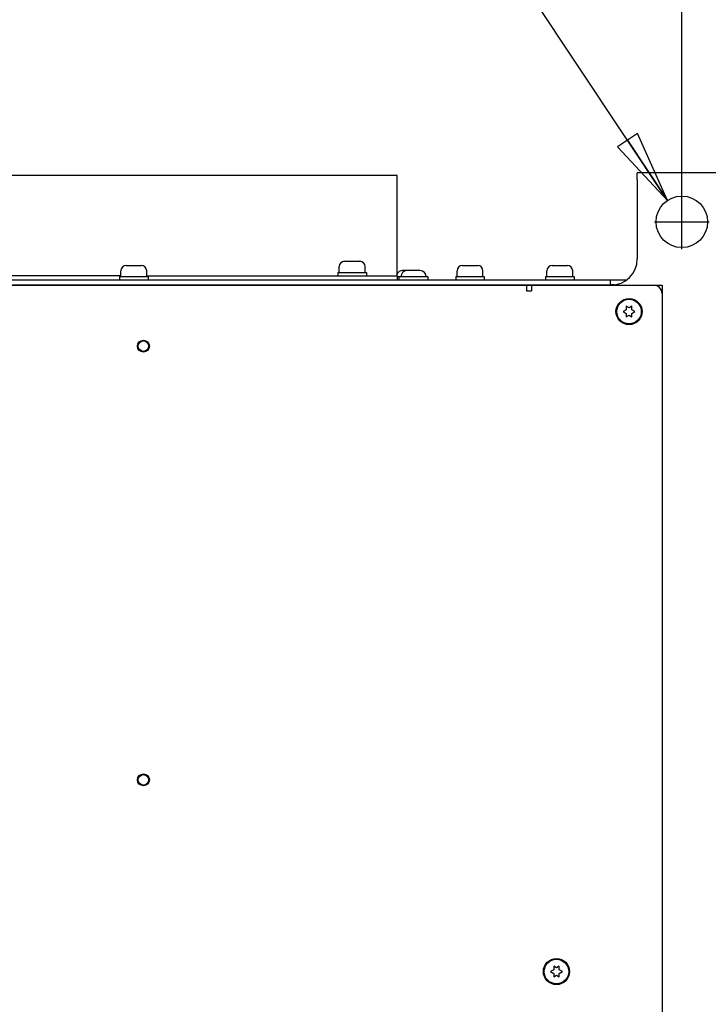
# Paper-space layout 'SUBMITTAL_E3H_2_1' of a CAD drawing. Header units: millimetres. Extents: x 0 to 841, y 0 to 594.
# Tile 25 of 45: x 325 to 371, y 463 to 528. Entities that reach past the tile are written whole.
import ezdxf

# ---------------------------------------------------------------- set-up
doc = ezdxf.new("R2010")
doc.units = ezdxf.units.MM
doc.header["$LTSCALE"] = 46.255
doc.linetypes.add('CENTER', pattern=[0.6, 0.375, -0.075, 0.075, -0.075])
doc.layers.get('0').update_dxf_attribs({"linetype": 'CONTINUOUS'})
for name, color, linetype in [('002___PRT_ALL_AXES', 7, 'CONTINUOUS'), ('02___PRT_ALL_AXES', 7, 'CONTINUOUS'), ('CHAMFERS', 7, 'CONTINUOUS'), ('DEFAULT_1', 7, 'CENTER'), ('ROUNDS', 7, 'CONTINUOUS')]:
    doc.layers.add(name, color=color, linetype=linetype)
doc.styles.get("Standard").update_dxf_attribs({"font": 'txt', "width": 0.725})
doc.dimstyles.new('DIMSTYLE_1', dxfattribs={"dimtxt": 3.5, "dimasz": 4.8, "dimexe": 3.2, "dimexo": 1.6, "dimgap": 1.75, "dimtad": 0, "dimtih": 1, "dimtoh": 1, "dimdec": 1, "dimzin": 0, "dimdsep": 46, "dimtxsty": 'STANDARD', "dimblk": 'CLOSED', "dimblk1": 'CLOSED', "dimblk2": 'CLOSED', "dimcen": 0.09, "dimadec": 0, "dimazin": 0, "dimtp": 0.4, "dimtm": 0.4, "dimtfac": 1, "dimtdec": 1, "dimtofl": 0, "dimtmove": 0, "dimatfit": 3, "dimldrblk": 'CLOSED', "dimfxl": 1, "dimtolj": 1, "dimtzin": 0, "dimarcsym": 0})
doc.dimstyles.new('DIMSTYLE_2', dxfattribs={"dimtxt": 3.5, "dimasz": 4.8, "dimexe": 3.2, "dimexo": 1.6, "dimtad": 0, "dimtih": 1, "dimtoh": 1, "dimdec": 1, "dimzin": 0, "dimdsep": 46, "dimtxsty": 'STANDARD', "dimblk": 'CLOSED', "dimblk1": 'CLOSED', "dimblk2": 'CLOSED', "dimcen": 0.09, "dimadec": 0, "dimazin": 0, "dimtp": 0.4, "dimtm": 0.4, "dimtfac": 1, "dimtdec": 1, "dimtofl": 0, "dimtmove": 0, "dimatfit": 2, "dimldrblk": 'CLOSED', "dimfxl": 1, "dimtolj": 1, "dimtzin": 0, "dimarcsym": 0})

# ---------------------------------------------------------------- blocks, each defined once
blk = doc.blocks.new('_CLOSED')
at = {"color": 0, "linetype": 'BYBLOCK'}
for p, q in [((0, 0), (-1, 0.167)), ((-1, 0.167), (-1, -0.167)), ((-1, -0.167), (0, 0)), ((-1, 0), (0, 0))]:
    blk.add_line(p, q, dxfattribs=at)
blk = doc.blocks.new('*D9')
at = {"color": 2, "linetype": 'CONTINUOUS'}
for p, q in [((348.836, 544.669), (344.186, 544.669)), ((367.957, 515.912), (348.836, 544.669))]:
    blk.add_line(p, q, dxfattribs=at)
at = {"color": 2, "linetype": 'CONTINUOUS', "xscale": 4.8, "yscale": 4.8, "zscale": 4.8, "rotation": 303.6212300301}
blk.add_blockref('_CLOSED', (367.957, 515.912), dxfattribs=at)
at = {"color": 2, "linetype": 'CONTINUOUS', "insert": (342.436, 546.419), "char_height": 3.5, "width": 17.35417, "attachment_point": 3, "line_spacing_factor": 0.9}
blk.add_mtext('2X \\Fgdt;{\\Fgdt;n}\\Ftxt;20\\P[0.8]', dxfattribs=at)
blk = doc.blocks.new('*D10')
at = {"color": 2, "linetype": 'CONTINUOUS'}
for p, q in [((368.902, 537.783), (368.902, 542.733)), ((386.595, 537.783), (386.595, 542.733)), ((368.902, 539.533), (356.202, 539.533)), ((386.595, 539.533), (397.946, 539.533)), ((368.902, 516.091), (368.902, 537.783)), ((386.595, 518.891), (386.595, 537.783))]:
    blk.add_line(p, q, dxfattribs=at)
at = {"color": 2, "linetype": 'CONTINUOUS', "xscale": 4.8, "yscale": 4.8, "zscale": 4.8}
blk.add_blockref('_CLOSED', (368.902, 539.533), dxfattribs=at)
at = {"color": 2, "linetype": 'CONTINUOUS', "xscale": 4.8, "yscale": 4.8, "zscale": 4.8, "rotation": 180}
blk.add_blockref('_CLOSED', (386.595, 539.533), dxfattribs=at)
at = {"color": 2, "linetype": 'CONTINUOUS', "insert": (399.696, 541.283), "char_height": 3.5, "width": 15.225, "attachment_point": 1, "line_spacing_factor": 0.9}
blk.add_mtext('2X 101\\P[4.0]', dxfattribs=at)

psp = doc.layouts.new('SUBMITTAL_E3H_2_1')

# ---------------------------------------------------------------- linework, layer by layer
at = {"color": 3, "linetype": 'CONTINUOUS'}
for p, q in [((365.945, 517.291), (365.945, 517.746)), ((382.185, 517.746), (365.945, 517.746)), ((357.072, 510.291), (363.617, 510.291))]:
    psp.add_line(p, q, dxfattribs=at)
at = {"color": 7, "linetype": 'CONTINUOUS'}
for p, q in [((350.02, 517.571), (306.445, 517.571)), ((350.02, 510.921), (350.02, 517.571)), ((346.537, 511.875), (347.552, 511.875)), ((332.056, 511.595), (333.071, 511.595)), ((351.551, 511.254), (350.387, 511.254)), ((354.351, 511.595), (355.366, 511.595)), ((360.301, 511.595), (361.316, 511.595)), ((352.076, 510.851), (350.02, 510.851)), ((350.151, 510.641), (350.151, 510.851)), ((352.076, 510.641), (352.076, 510.851)), ((305.342, 510.291), (357.072, 510.291)), ((357.072, 510.291), (357.072, 510.309)), ((357.072, 510.309), (363.617, 510.309)), ((358.612, 510.291), (358.612, 509.924)), ((358.612, 509.924), (358.945, 509.924)), ((358.945, 510.291), (358.945, 509.924)), ((367.03, 510.291), (367.59, 510.291)), ((367.59, 510.291), (367.59, 509.731)), ((365.22, 508.664), (365.008, 508.541)), ((365.008, 508.541), (365.22, 508.419)), ((365.22, 508.891), (365.22, 508.664)), ((365.402, 508.786), (365.22, 508.891)), ((365.584, 508.891), (365.402, 508.786)), ((365.584, 508.664), (365.584, 508.891)), ((365.796, 508.541), (365.584, 508.664)), ((365.584, 508.419), (365.796, 508.541)), ((365.22, 508.419), (365.22, 508.192)), ((365.22, 508.192), (365.402, 508.297)), ((365.402, 508.297), (365.584, 508.192)), ((365.584, 508.192), (365.584, 508.419)), ((360.408, 464.914), (360.196, 464.791)), ((360.196, 464.791), (360.408, 464.669)), ((360.408, 465.141), (360.408, 464.914)), ((360.59, 465.036), (360.408, 465.141)), ((360.772, 465.141), (360.59, 465.036)), ((360.772, 464.914), (360.772, 465.141)), ((360.983, 464.791), (360.772, 464.914)), ((360.772, 464.669), (360.983, 464.791)), ((360.408, 464.669), (360.408, 464.442)), ((360.408, 464.442), (360.59, 464.547)), ((360.59, 464.547), (360.772, 464.442)), ((360.772, 464.442), (360.772, 464.669))]:
    psp.add_line(p, q, dxfattribs=at)
at = {"color": 3, "linetype": 'CONTINUOUS'}
psp.add_circle((368.902, 514.491), 1.706, dxfattribs=at)
at = {"color": 7, "linetype": 'CONTINUOUS'}
for centre, radius in [((333.202, 506.249), 0.394), ((333.202, 506.249), 0.347), ((333.202, 477.499), 0.394), ((333.202, 477.496), 0.347)]:
    psp.add_circle(centre, radius, dxfattribs=at)
for centre, radius, start, end in [((346.537, 511.525), 0.35, 90, 180), ((347.552, 511.525), 0.35, 0, 90), ((332.056, 511.245), 0.35, 90, 180), ((333.071, 511.245), 0.35, 0, 90), ((350.387, 510.851), 0.403, 90, 156.1808), ((350.676, 510.851), 0.403, 90, 180), ((351.551, 510.851), 0.403, 0, 90), ((354.351, 511.245), 0.35, 90, 180), ((355.366, 511.245), 0.35, 0, 90), ((360.301, 511.245), 0.35, 90, 180), ((361.316, 511.245), 0.35, 0, 90)]:
    psp.add_arc(centre, radius, start, end, dxfattribs=at)
at = {"layer": '002___PRT_ALL_AXES', "color": 7, "linetype": 'CONTINUOUS'}
for centre in [(365.402, 508.541), (360.59, 464.791)]:
    psp.add_circle(centre, 0.814, dxfattribs=at)
at = {"layer": '02___PRT_ALL_AXES', "color": 7, "linetype": 'CONTINUOUS'}
for p, q in [((331.706, 510.86), (331.706, 511.245)), ((333.421, 510.86), (333.421, 511.245)), ((346.1, 511.14), (346.1, 510.921)), ((346.1, 511.14), (347.99, 511.14)), ((346.187, 511.14), (346.187, 511.525)), ((347.902, 511.14), (347.902, 511.525)), ((347.99, 511.14), (347.99, 510.921)), ((354.001, 510.86), (354.001, 511.245)), ((355.716, 510.86), (355.716, 511.245)), ((359.951, 510.86), (359.951, 511.245)), ((361.666, 510.86), (361.666, 511.245)), ((331.618, 510.86), (331.618, 510.641)), ((331.618, 510.86), (333.508, 510.86)), ((333.508, 510.86), (333.508, 510.641)), ((353.913, 510.86), (353.913, 510.641)), ((353.913, 510.86), (355.803, 510.86)), ((355.803, 510.86), (355.803, 510.641)), ((359.863, 510.86), (359.863, 510.641)), ((359.863, 510.86), (361.753, 510.86)), ((361.753, 510.86), (361.753, 510.641))]:
    psp.add_line(p, q, dxfattribs=at)
at = {"layer": 'CHAMFERS', "color": 7, "linetype": 'CONTINUOUS'}
for centre in [(365.402, 508.541), (360.59, 464.791)]:
    psp.add_circle(centre, 0.866, dxfattribs=at)
at = {"layer": 'DEFAULT_1', "color": 7, "linetype": 'CENTER'}
for p, q in [((368.902, 512.685), (368.902, 516.298)), ((367.096, 514.491), (370.708, 514.491))]:
    psp.add_line(p, q, dxfattribs=at)
at = {"layer": 'ROUNDS', "color": 3, "linetype": 'CONTINUOUS'}
for p, q in [((365.945, 517.291), (365.945, 512.041)), ((304.835, 510.309), (364.117, 510.309)), ((364.427, 510.309), (364.177, 510.309))]:
    psp.add_line(p, q, dxfattribs=at)
at = {"layer": 'ROUNDS', "color": 7, "linetype": 'CONTINUOUS'}
for p, q in [((304.693, 510.641), (365.241, 510.641)), ((331.706, 510.921), (311.126, 510.921)), ((333.421, 510.921), (350.02, 510.921)), ((350.02, 510.921), (350.02, 510.641)), ((364.16, 510.641), (364.16, 510.309)), ((358.945, 510.291), (367.03, 510.291)), ((364.117, 510.309), (364.177, 510.309)), ((364.177, 510.309), (364.177, 510.291)), ((367.59, 509.731), (367.59, 248.351))]:
    psp.add_line(p, q, dxfattribs=at)
at = {"layer": 'ROUNDS', "color": 3, "linetype": 'CONTINUOUS'}
psp.add_arc((364.195, 512.041), 1.75, 270, 360, dxfattribs=at)
at = {"layer": 'ROUNDS', "color": 7, "linetype": 'CONTINUOUS'}
psp.add_arc((367.03, 509.731), 0.56, 0, 90, dxfattribs=at)

# ---------------------------------------------------------------- dimensions: what is measured, and where the dimension line sits
at = {"color": 2, "linetype": 'CONTINUOUS'}
dim = psp.add_diameter_dim_2p(p1=(367.957, 515.912), p2=(369.847, 513.07), text='2X %%c20\\P[0.8]', dimstyle='DIMSTYLE_2', override={"dimpost": '<>'}, dxfattribs=at)
dim.commit()
dim.dimension.update_dxf_attribs({"geometry": '*D9', "text_midpoint": (333.759, 542.044), "dimtype": 163})
dim = psp.add_linear_dim(base=(368.902, 539.533), p1=(386.595, 517.291), p2=(368.902, 514.491), angle=180, text='2X 101\\P[4.0]', dimstyle='DIMSTYLE_1', dxfattribs=at)
dim.commit()
dim.dimension.update_dxf_attribs({"geometry": '*D10', "text_midpoint": (407.309, 536.908), "dimtype": 160})

doc.saveas('drawing.dxf')
